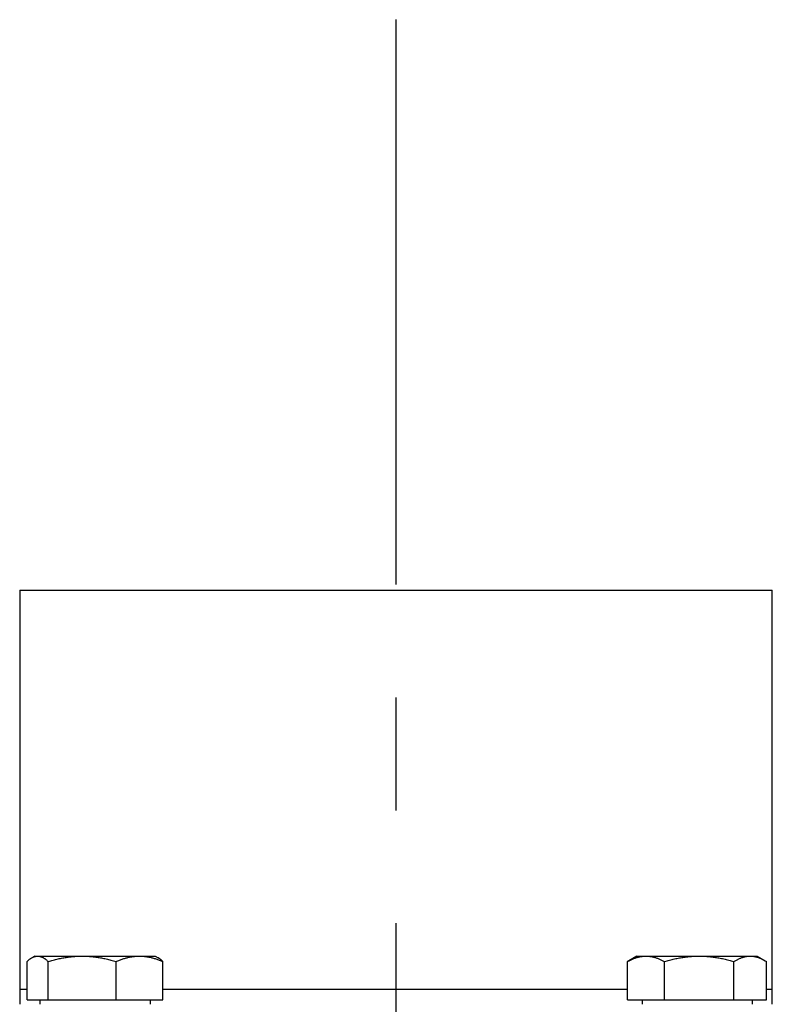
# Model space of a CAD drawing. Header units: millimetres. Extents: x 0 to 8400, y 0 to 5940.
# Tile 23 of 51: x 3251 to 3351, y 2872 to 3003. Entities that reach past the tile are written whole.
import ezdxf

# ---------------------------------------------------------------- set-up
doc = ezdxf.new("R2010")
doc.units = ezdxf.units.MM
doc.header["$LTSCALE"] = 20
doc.linetypes.add('MITTE', pattern=[2, 1.25, -0.25, 0.25, -0.25])
doc.layers.add('02-LINIE-035', color=2, linetype='CONTINUOUS')
doc.layers.add('05-ACHSE', color=1, linetype='MITTE')

msp = doc.modelspace()

# ---------------------------------------------------------------- linework, layer by layer
at = {"layer": '02-LINIE-035'}
for p, q in [((3250.99, 2926.81), (3250.99, 2873.81)), ((3250.99, 2926.81), (3350.99, 2926.81)), ((3350.99, 2873.81), (3350.99, 2926.81)), ((3252.99, 2878.21), (3252.59, 2877.98)), ((3252.99, 2878.21), (3253.37, 2878.21)), ((3253.37, 2878.21), (3259.28, 2878.21)), ((3259.28, 2878.21), (3266.9, 2878.21)), ((3266.9, 2878.21), (3268.99, 2878.21)), ((3268.99, 2878.21), (3269.39, 2877.98)), ((3332.99, 2878.21), (3331.93, 2877.6)), ((3332.99, 2878.21), (3334.21, 2878.21)), ((3334.21, 2878.21), (3341.27, 2878.21)), ((3341.27, 2878.21), (3348.05, 2878.21)), ((3348.05, 2878.21), (3348.99, 2878.21)), ((3348.99, 2878.21), (3350.05, 2877.6)), ((3251.97, 2872.41), (3251.97, 2877.49)), ((3254.77, 2872.41), (3254.77, 2877.49)), ((3263.79, 2872.41), (3263.79, 2877.49)), ((3270.01, 2872.41), (3270.01, 2877.49)), ((3331.76, 2872.41), (3331.76, 2877.49)), ((3336.65, 2872.41), (3336.65, 2877.49)), ((3345.89, 2872.41), (3345.89, 2877.49)), ((3350.22, 2872.41), (3350.22, 2877.49)), ((3250.99, 2873.81), (3250.99, 2871.81)), ((3250.99, 2873.81), (3251.97, 2873.81)), ((3270.01, 2873.81), (3331.76, 2873.81)), ((3350.22, 2873.81), (3350.99, 2873.81)), ((3350.99, 2871.81), (3350.99, 2873.81)), ((3251.97, 2872.41), (3254.77, 2872.41)), ((3253.68, 2872.41), (3253.68, 2871.81)), ((3254.77, 2872.41), (3263.79, 2872.41)), ((3263.79, 2872.41), (3270.01, 2872.41)), ((3268.31, 2872.41), (3268.31, 2871.81)), ((3331.76, 2872.41), (3336.65, 2872.41)), ((3333.68, 2872.41), (3333.68, 2871.81)), ((3336.65, 2872.41), (3345.89, 2872.41)), ((3345.89, 2872.41), (3350.22, 2872.41)), ((3348.31, 2872.41), (3348.31, 2871.81))]:
    msp.add_line(p, q, dxfattribs=at)
for points, weights in [([(3251.97, 2877.49), (3252.72, 2878.21), (3253.37, 2878.21)], [1, 1.0379548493, 1]), ([(3253.37, 2878.21), (3254.02, 2878.21), (3254.77, 2877.49)], [1, 1.0379548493, 1]), ([(3254.77, 2877.49), (3257.19, 2878.21), (3259.28, 2878.21)], [1, 1.0379548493, 1]), ([(3259.28, 2878.21), (3261.38, 2878.21), (3263.79, 2877.49)], [1, 1.0379548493, 1]), ([(3263.79, 2877.49), (3265.46, 2878.21), (3266.9, 2878.21)], [1, 1.0379548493, 1]), ([(3266.9, 2878.21), (3268.35, 2878.21), (3270.01, 2877.49)], [1, 1.0379548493, 1]), ([(3270.01, 2877.49), (3269.69, 2877.81), (3269.39, 2877.98)], [1, 1.01629232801, 1.01859751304]), ([(3331.76, 2877.49), (3333.07, 2878.21), (3334.21, 2878.21)], [1, 1.0379548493, 1]), ([(3334.21, 2878.21), (3335.34, 2878.21), (3336.65, 2877.49)], [1, 1.0379548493, 1]), ([(3336.65, 2877.49), (3339.13, 2878.21), (3341.27, 2878.21)], [1, 1.0379548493, 1]), ([(3341.27, 2878.21), (3343.41, 2878.21), (3345.89, 2877.49)], [1, 1.0379548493, 1]), ([(3345.89, 2877.49), (3347.05, 2878.21), (3348.05, 2878.21)], [1, 1.0379548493, 1]), ([(3348.05, 2878.21), (3349.06, 2878.21), (3350.22, 2877.49)], [1, 1.0379548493, 1]), ([(3331.93, 2877.6), (3331.85, 2877.55), (3331.76, 2877.49)], [1.0050818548, 1.00273851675, 1])]:
    msp.add_rational_spline(points, weights, degree=2, dxfattribs=at)
at = {"layer": '05-ACHSE', "ltscale": 3}
msp.add_line((3300.99, 3002.56), (3300.99, 1443.84), dxfattribs=at)

doc.saveas('drawing.dxf')
